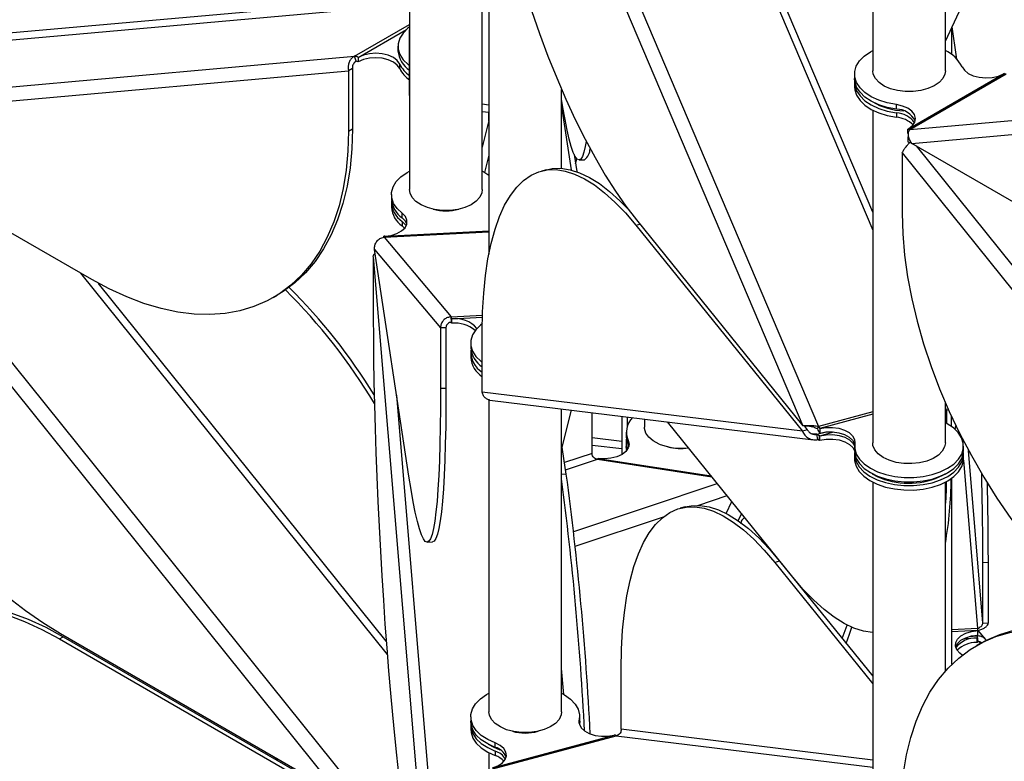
# Model space of a CAD drawing. Header units: millimetres. Extents: x 5 to 415, y 2 to 292.
# Tile 57 of 82: x 297 to 308, y 162 to 170. Entities that reach past the tile are written whole.
import ezdxf

# ---------------------------------------------------------------- set-up
doc = ezdxf.new("R2010")
doc.units = ezdxf.units.MM

msp = doc.modelspace()

# ---------------------------------------------------------------- linework, layer by layer
at = {"color": 7, "linetype": 'Continuous', "lineweight": 25}
for p, q in [((302.4846, 174.0785), (306.009, 165.7852)), ((302.6928, 173.9869), (306.1812, 165.7785)), ((306.777, 173.3606), (306.777, 169.6974)), ((307.577, 169.6974), (307.577, 173.1432)), ((301.6771, 171.5237), (301.6771, 168.3891)), ((305.355, 171.2872), (306.777, 167.9413)), ((306.777, 168.1404), (305.4329, 171.3032)), ((307.577, 170.0221), (307.8573, 170.6266)), ((301.6771, 170.5054), (296.191, 170.0149)), ((296.1486, 169.9338), (301.6771, 170.4282)), ((302.4771, 168.3891), (302.4771, 170.4436)), ((302.5501, 170.3985), (302.5501, 167.6785)), ((301.0688, 169.8563), (301.6771, 170.2075)), ((301.1113, 169.8449), (301.6419, 170.1513)), ((301.6768, 170.0906), (301.6771, 170.1476)), ((307.6491, 169.8744), (307.6491, 170.1776)), ((307.7013, 169.8489), (307.6508, 170.1813)), ((301.6768, 169.4259), (301.6768, 170.0906)), ((301.5492, 169.9663), (301.5492, 169.9173)), ((295.088, 169.3215), (301.0688, 169.8563)), ((301.09, 169.8016), (301.0688, 169.8563)), ((301.1113, 169.8449), (301.1113, 169.796)), ((307.7013, 169.8489), (307.6818, 169.8479)), ((307.7048, 169.8254), (307.7013, 169.8489)), ((295.1092, 169.1689), (301.0052, 169.6961)), ((301.0476, 169.7206), (301.0052, 169.6961)), ((301.0052, 169.6961), (301.0052, 169.0314)), ((301.0476, 169.7206), (301.0476, 169.0558)), ((301.5685, 169.7218), (301.5685, 169.7708)), ((306.577, 169.6607), (306.577, 169.6117)), ((307.1728, 169.059), (308.2192, 169.6631)), ((307.1869, 169.0492), (308.2475, 169.6615)), ((307.1869, 169.0492), (313.1677, 169.584)), ((308.2263, 169.6672), (308.2192, 169.6631)), ((303.3501, 168.6224), (303.3501, 169.4917)), ((306.577, 169.5708), (306.577, 169.5218)), ((301.6771, 169.4259), (301.6768, 169.4259)), ((307.2081, 168.8966), (313.1041, 169.4238)), ((302.5501, 169.319), (302.4771, 169.3279)), ((303.3501, 169.2983), (303.4554, 168.605)), ((306.777, 169.2636), (306.777, 165.6004)), ((307.0383, 169.2747), (307.0383, 169.3237)), ((298.1768, 167.398), (295.1092, 169.1689)), ((302.4771, 169.2496), (302.5501, 169.2407)), ((302.5492, 169.1439), (302.5492, 169.2408)), ((307.0383, 169.2338), (307.0383, 169.1848)), ((295.0031, 169.064), (300.8991, 161.7294)), ((295.1554, 169.1422), (301.09, 161.7596)), ((301.0052, 169.0314), (301.0476, 169.0558)), ((302.5501, 169.1477), (302.4771, 168.857)), ((307.1728, 169.059), (307.1656, 169.0549)), ((307.1656, 169.0059), (307.1656, 169.0549)), ((307.1656, 168.9651), (307.1728, 168.9692)), ((307.1656, 168.9651), (307.1656, 168.9161)), ((310.2757, 167.1257), (307.2081, 168.8966)), ((307.2543, 168.8699), (313.1889, 161.4873)), ((302.5501, 168.7684), (302.5024, 168.5783)), ((303.4899, 168.7744), (303.5185, 168.5858)), ((303.5057, 168.6703), (303.5182, 168.7278)), ((303.5432, 168.7144), (303.603, 168.7174)), ((307.102, 168.7917), (312.998, 161.4571)), ((307.102, 168.7917), (307.102, 168.127)), ((303.183, 168.6072), (303.1286, 168.5926)), ((301.4771, 168.334), (301.4771, 168.285)), ((301.4771, 168.2441), (301.4771, 168.1951)), ((304.0304, 168.2463), (304.0267, 168.2317)), ((304.0293, 168.229), (304.0328, 168.2429)), ((301.5957, 168.0782), (301.5957, 168.1272)), ((301.5957, 168.0374), (301.5957, 167.9884)), ((301.5957, 167.9884), (301.6223, 167.963)), ((304.1685, 167.9963), (304.213, 168.0083)), ((304.1685, 167.9963), (306.0022, 165.7266)), ((304.1753, 168.0549), (306.009, 165.7852)), ((301.4041, 167.8746), (301.394, 167.8741)), ((301.394, 167.8625), (301.394, 167.8741)), ((301.3966, 167.8634), (302.5501, 167.9218)), ((301.3966, 167.8634), (302.1351, 166.9867)), ((301.4041, 167.8746), (302.5501, 167.9326)), ((301.2771, 167.6488), (302.0051, 158.9227)), ((301.2771, 167.6488), (301.2771, 166.9841)), ((301.2902, 167.7287), (302.0182, 166.8644)), ((301.6689, 165.2338), (301.2902, 167.7287)), ((298.0529, 167.4695), (301.4306, 163.2677)), ((301.4194, 163.4155), (298.2519, 167.3558)), ((300.1766, 167.2), (300.219, 167.2245)), ((302.1351, 166.9867), (302.4805, 167.0041)), ((302.1377, 166.927), (302.1351, 166.9867)), ((302.1403, 166.9653), (302.4799, 166.9825)), ((302.1403, 166.9653), (302.1403, 166.9163)), ((302.0779, 166.8674), (302.0182, 166.8644)), ((302.0182, 166.8644), (302.0182, 166.1996)), ((302.0779, 166.8674), (302.0779, 166.2027)), ((302.4778, 166.1581), (302.4778, 166.8228)), ((302.3501, 166.6985), (302.3501, 166.6495)), ((302.3501, 166.5903), (302.3501, 166.5413)), ((301.5338, 166.1242), (302.1377, 158.8849)), ((302.0182, 166.1996), (302.0779, 166.2027)), ((306.0022, 165.7266), (302.4778, 166.1581)), ((302.5501, 166.0736), (302.5501, 162.6382)), ((302.5622, 166.0695), (306.1257, 165.6332)), ((307.577, 165.6004), (307.577, 166.0411)), ((303.3501, 162.6382), (303.3501, 165.973)), ((303.4559, 165.9601), (303.3557, 165.5614)), ((303.3569, 165.5532), (303.4591, 165.9597)), ((303.6873, 165.4835), (303.6873, 165.9317)), ((306.777, 165.9389), (306.1812, 165.7785)), ((306.777, 165.9132), (306.1939, 165.7562)), ((307.577, 165.9604), (307.5882, 165.9591)), ((307.5882, 165.9591), (307.6105, 165.9651)), ((307.5882, 165.9591), (307.5882, 165.8159)), ((304.0161, 165.8915), (304.0161, 165.4711)), ((304.074, 165.8844), (304.074, 165.7824)), ((304.2631, 165.8612), (304.2631, 165.7716)), ((305.8974, 164.1209), (304.5165, 165.8302)), ((307.6426, 165.8945), (307.6426, 165.7821)), ((307.6913, 165.7911), (307.6813, 165.7513)), ((307.684, 165.7488), (307.6935, 165.7866)), ((304.0631, 165.7165), (304.0631, 165.6675)), ((306.0566, 165.7412), (306.0022, 165.7266)), ((306.0209, 165.7854), (306.0566, 165.7412)), ((306.1617, 165.6931), (306.11, 165.6994)), ((306.1617, 165.6931), (306.2552, 165.7182)), ((306.1744, 165.635), (306.1617, 165.6931)), ((306.1685, 165.7517), (306.1812, 165.7785)), ((306.1939, 165.7562), (306.1939, 165.7072)), ((306.1962, 165.6773), (306.3506, 165.7189)), ((303.4023, 165.2544), (303.3501, 165.598)), ((304.0161, 165.6129), (303.6873, 165.6531)), ((303.6873, 165.5753), (304.0161, 165.535)), ((304.0631, 165.6083), (304.0631, 165.5593)), ((304.0847, 165.6244), (304.0847, 165.5754)), ((304.0847, 165.5754), (304.0913, 165.5577)), ((306.1962, 165.6773), (306.1871, 165.6748)), ((306.1871, 165.6748), (306.1871, 165.6258)), ((306.1962, 165.6283), (306.1871, 165.6258)), ((306.1962, 165.6283), (306.1962, 165.6773)), ((307.7551, 165.6623), (307.7558, 165.655)), ((303.6873, 165.4835), (303.3829, 165.3821)), ((306.577, 165.5636), (306.577, 165.5146)), ((306.577, 165.4739), (306.577, 165.4249)), ((307.777, 165.5146), (307.777, 165.5636)), ((307.777, 165.4249), (307.777, 165.4739)), ((307.9907, 163.6146), (307.8322, 165.5153)), ((303.3952, 165.3013), (303.7452, 165.418)), ((303.7452, 165.418), (305.007, 165.223)), ((303.753, 165.4282), (304.9965, 165.236)), ((307.7763, 165.4084), (307.9309, 163.555)), ((303.4023, 165.2544), (303.3501, 165.2518)), ((303.4842, 164.6239), (305.0652, 165.1511)), ((306.777, 165.1667), (306.777, 161.5034)), ((307.577, 163.0846), (307.577, 165.1667)), ((307.6491, 163.1603), (307.6491, 165.2111)), ((304.8507, 164.9099), (305.1732, 165.0174)), ((305.1649, 164.8206), (305.2259, 164.9521)), ((304.7123, 164.8933), (304.6579, 164.8787)), ((305.2968, 164.74), (305.3334, 164.819)), ((303.5022, 164.4602), (304.4733, 164.784)), ((301.8711, 164.5051), (301.9308, 164.5081)), ((305.5747, 164.4988), (305.5747, 164.5204)), ((305.6438, 164.4349), (305.6417, 164.4268)), ((305.7522, 164.297), (305.6979, 164.2824)), ((305.6979, 164.2824), (306.777, 162.9467)), ((305.7165, 164.3449), (305.7156, 164.3416)), ((305.7522, 164.297), (306.777, 163.0286)), ((308.0505, 164.2824), (307.9907, 164.2794)), ((307.9907, 163.6146), (307.9907, 164.2794)), ((308.0505, 163.6177), (308.0505, 164.2824)), ((307.9309, 163.555), (307.6491, 163.5408)), ((307.9336, 163.5312), (307.6491, 163.5168)), ((307.9336, 163.4822), (307.9336, 163.5312)), ((308.0224, 163.4318), (307.9375, 163.5326)), ((307.9907, 163.6146), (308.0505, 163.6177)), ((297.8202, 163.4398), (297.8626, 163.4643)), ((297.8202, 163.4398), (300.8878, 161.6689)), ((297.8315, 163.5003), (300.8991, 161.7294)), ((297.8626, 163.4643), (300.9302, 161.6934)), ((307.7794, 163.443), (307.9221, 163.4502)), ((307.8448, 163.4679), (307.9269, 163.4721)), ((307.9269, 163.4721), (307.9193, 163.4812)), ((307.9322, 163.4507), (307.9221, 163.4502)), ((307.9221, 163.4502), (307.9221, 163.4012)), ((307.9322, 163.4017), (307.9221, 163.4012)), ((307.9322, 163.4507), (307.9322, 163.4017)), ((307.9458, 163.4105), (307.9626, 163.3906)), ((307.9616, 163.39), (307.9192, 163.3655)), ((307.7626, 163.2597), (307.7381, 163.2813)), ((303.3741, 162.8282), (303.3501, 163.115)), ((304.0071, 162.4442), (304.0071, 163.109)), ((302.3501, 162.5831), (302.3501, 162.5341)), ((303.5461, 162.5064), (303.5461, 162.5431)), ((303.5501, 162.5341), (303.5474, 162.501)), ((303.5501, 162.5341), (303.5501, 162.5831)), ((302.3501, 162.4933), (302.3501, 162.4443)), ((303.5501, 162.4933), (303.5491, 162.5137)), ((303.5501, 162.4922), (303.5501, 162.4933)), ((306.777, 162.1051), (304.0071, 162.4442)), ((302.5898, 162.0186), (303.9309, 162.3797)), ((302.5933, 162.007), (303.9527, 162.373)), ((303.9401, 162.3822), (303.9309, 162.3797)), ((303.9527, 162.373), (306.777, 162.0272)), ((302.6202, 162.2448), (302.6202, 162.2938)), ((300.2239, 162.1192), (300.1968, 162.1168)), ((300.2349, 162.1128), (300.2078, 162.1104)), ((302.5501, 162.1861), (302.5501, 161.9627)), ((302.6202, 162.204), (302.6202, 162.155))]:
    msp.add_line(p, q, dxfattribs=at)
at = {"color": 7, "linetype": 'Continuous', "lineweight": 25, "flags": 128}
for points in [[(302.4846, 173.4138), (302.4885, 173.186), (302.5003, 172.9496), (302.5199, 172.7055), (302.5473, 172.455), (302.5822, 172.1992), (302.6246, 171.9393), (302.6741, 171.6765), (302.7307, 171.4121), (302.794, 171.1472), (302.8638, 170.8832), (302.9397, 170.6212), (303.0213, 170.3624), (303.1083, 170.1082), (303.2003, 169.8595), (303.2968, 169.6177), (303.3975, 169.3839), (303.5017, 169.1591), (303.6091, 168.9443), (303.7192, 168.7406), (303.8313, 168.549), (303.9451, 168.3703), (304.0599, 168.2053), (304.1753, 168.0549)], [(301.6775, 170.1804), (301.657, 170.1645), (301.6048, 170.1119), (301.5692, 170.055), (301.5513, 169.9953), (301.5517, 169.9347), (301.5704, 169.8751), (301.6068, 169.8182), (301.6598, 169.7659), (301.6768, 169.7527)], [(307.0383, 169.3237), (306.9378, 169.343), (306.8447, 169.3723), (306.7619, 169.4105), (306.6922, 169.4566), (306.6375, 169.5091), (306.5997, 169.5662), (306.58, 169.6264), (306.5788, 169.6876), (306.5964, 169.7479), (306.632, 169.8055), (306.6847, 169.8586), (306.7527, 169.9056), (306.777, 169.9188)], [(301.5685, 169.7708), (301.5417, 169.809), (301.4987, 169.842), (301.4425, 169.8674), (301.3768, 169.8837), (301.306, 169.8896), (301.2351, 169.8847), (301.1686, 169.8695), (301.1113, 169.8449)], [(301.5685, 169.7218), (301.5417, 169.7601), (301.4987, 169.793), (301.4425, 169.8184), (301.3768, 169.8347), (301.306, 169.8406), (301.2351, 169.8357), (301.1686, 169.8205), (301.1113, 169.796)], [(307.1358, 169.4677), (307.0512, 169.4782), (306.9725, 169.4989), (306.9034, 169.529), (306.8471, 169.5668), (306.8062, 169.6108), (306.7826, 169.6589), (306.777, 169.6974)], [(307.577, 169.6974), (307.5721, 169.6612), (307.5493, 169.613), (307.5092, 169.5688), (307.4535, 169.5306), (307.385, 169.5001), (307.3066, 169.4789), (307.2223, 169.468), (307.1358, 169.4677)], [(307.7608, 169.7407), (307.7865, 169.7018), (307.8289, 169.6681), (307.885, 169.6419), (307.9509, 169.6251), (308.0222, 169.6187), (308.0939, 169.6232), (308.1611, 169.6384), (308.2192, 169.6631)], [(307.0383, 169.2747), (306.9378, 169.294), (306.8447, 169.3233), (306.7619, 169.3615), (306.6922, 169.4076), (306.6375, 169.4601), (306.5997, 169.5172), (306.58, 169.5774), (306.577, 169.6117)], [(306.578, 169.5912), (306.58, 169.5365), (306.5997, 169.4764), (306.6375, 169.4192), (306.6922, 169.3668), (306.7619, 169.3207), (306.8447, 169.2824), (306.9378, 169.2532), (307.0383, 169.2338)], [(306.577, 169.5218), (306.58, 169.4875), (306.5997, 169.4274), (306.6375, 169.3702), (306.6922, 169.3178), (306.7619, 169.2717), (306.8447, 169.2334), (306.9378, 169.2042), (307.0383, 169.1848)], [(303.6222, 168.9193), (303.612, 168.8637), (303.5964, 168.7988), (303.5795, 168.7522), (303.5615, 168.724), (303.5425, 168.7144), (303.5226, 168.7234), (303.5018, 168.751), (303.4803, 168.7971), (303.4581, 168.8614), (303.4353, 168.9436), (303.4122, 169.0434), (303.3887, 169.1603), (303.365, 169.2938), (303.3501, 169.3849)], [(307.1728, 169.059), (307.2156, 169.0925), (307.2418, 169.1313), (307.2497, 169.1727), (307.2387, 169.2139), (307.2095, 169.252), (307.1641, 169.2843), (307.1057, 169.3088), (307.0383, 169.3237)], [(301.0476, 169.0558), (301.041, 168.8368), (301.0213, 168.6263), (300.9885, 168.4255), (300.9427, 168.2352), (300.8843, 168.0564), (300.8135, 167.8898), (300.7305, 167.7363), (300.6359, 167.5965), (300.5299, 167.4712), (300.4132, 167.3608), (300.2863, 167.266), (300.219, 167.2245)], [(301.0052, 169.0314), (300.9986, 168.8123), (300.9788, 168.6018), (300.946, 168.401), (300.9003, 168.2107), (300.8419, 168.0319), (300.771, 167.8653), (300.6881, 167.7118), (300.5934, 167.572), (300.4875, 167.4467), (300.3708, 167.3363), (300.2439, 167.2415), (300.1073, 167.1627), (299.9617, 167.1001), (299.8079, 167.0542), (299.6464, 167.0251), (299.478, 167.013), (299.3036, 167.0179), (299.1239, 167.0398), (298.9399, 167.0786), (298.7522, 167.1341), (298.5619, 167.2061), (298.3698, 167.2942), (298.1768, 167.398)], [(302.4778, 166.8228), (302.4817, 167.0408), (302.4935, 167.2481), (302.5131, 167.4436), (302.5405, 167.6264), (302.5754, 167.7958), (302.6178, 167.9508), (302.6673, 168.0909), (302.7239, 168.2152), (302.7872, 168.3233), (302.857, 168.4147), (302.9329, 168.4889), (303.0145, 168.5455), (303.1015, 168.5844), (303.1935, 168.6053), (303.29, 168.6081), (303.3907, 168.5929), (303.4949, 168.5596), (303.6023, 168.5085), (303.7124, 168.4398), (303.8245, 168.3537), (303.9383, 168.2508), (304.0531, 168.1315), (304.1685, 167.9963)], [(303.183, 168.6072), (303.2479, 168.6199), (303.3444, 168.6228), (303.4451, 168.6075), (303.5493, 168.5743), (303.6567, 168.5231), (303.7667, 168.4544), (303.8789, 168.3684), (303.9927, 168.2655), (304.0875, 168.168)], [(301.5957, 168.1272), (301.5402, 168.1794), (301.5014, 168.2363), (301.4806, 168.2963), (301.4785, 168.3575), (301.495, 168.418), (301.5297, 168.4758), (301.5815, 168.5292), (301.6487, 168.5765), (301.6771, 168.5921)], [(302.4744, 168.5935), (302.5063, 168.576), (302.5501, 168.547)], [(295.0031, 168.3993), (295.0097, 168.1726), (295.0294, 167.9393), (295.0623, 167.7006), (295.108, 167.4575), (295.1664, 167.2112), (295.2373, 166.9628), (295.3202, 166.7136), (295.4149, 166.4645), (295.5208, 166.2169), (295.6375, 165.9718), (295.7644, 165.7304), (295.901, 165.4939), (296.0465, 165.2633), (296.2004, 165.0397), (296.3619, 164.8242), (296.5303, 164.6177), (296.7047, 164.4212), (296.8843, 164.2357), (297.0684, 164.0619), (297.2561, 163.9008), (297.4464, 163.753), (297.6385, 163.6193), (297.8315, 163.5003)], [(302.0358, 168.1594), (301.9513, 168.1699), (301.8726, 168.1906), (301.8035, 168.2206), (301.7471, 168.2585), (301.7062, 168.3025), (301.6827, 168.3506), (301.6771, 168.3891)], [(302.4771, 168.3891), (302.4721, 168.3529), (302.4494, 168.3047), (302.4093, 168.2604), (302.3536, 168.2222), (302.285, 168.1918), (302.2067, 168.1706), (302.1223, 168.1596), (302.0358, 168.1594)], [(301.4041, 167.8746), (301.4742, 167.8844), (301.5375, 167.9044), (301.5896, 167.9332), (301.6269, 167.9688), (301.647, 168.0088), (301.6483, 168.0504), (301.6308, 168.0908), (301.5957, 168.1272)], [(301.6467, 168.008), (301.6308, 168.0418), (301.5957, 168.0782)], [(307.102, 168.127), (307.1086, 167.9003), (307.1283, 167.667), (307.1612, 167.4283), (307.2069, 167.1852), (307.2653, 166.9389), (307.3362, 166.6905), (307.4191, 166.4413), (307.5138, 166.1922), (307.6197, 165.9446), (307.7364, 165.6995), (307.8633, 165.4581), (307.9999, 165.2216), (308.1454, 164.991), (308.2993, 164.7674), (308.4608, 164.5519), (308.6292, 164.3454), (308.8036, 164.1489), (308.9832, 163.9634), (309.1673, 163.7896), (309.355, 163.6285), (309.5453, 163.4807), (309.7374, 163.347), (309.9304, 163.228)], [(301.5957, 168.0374), (301.6308, 168.001), (301.6388, 167.9875)], [(301.2771, 166.9841), (301.2779, 166.7558), (301.2804, 166.5179), (301.2844, 166.2714), (301.29, 166.0176), (301.2973, 165.7575), (301.306, 165.4924), (301.3163, 165.2235), (301.3279, 164.9521), (301.341, 164.6795), (301.3554, 164.4069), (301.3711, 164.1356), (301.388, 163.8668), (301.4059, 163.6019), (301.4249, 163.3419), (301.4449, 163.0883), (301.4657, 162.8421), (301.4872, 162.6044), (301.5094, 162.3765), (301.5321, 162.1593), (301.5553, 161.9539), (301.5788, 161.7612), (301.6025, 161.5822), (301.6263, 161.4176)], [(302.4784, 166.9126), (302.458, 166.8967), (302.4057, 166.8441), (302.3701, 166.7872), (302.3522, 166.7275), (302.3526, 166.6669), (302.3713, 166.6073), (302.4077, 166.5504), (302.4607, 166.4981), (302.4778, 166.4849)], [(302.0182, 166.1996), (302.0174, 165.9821), (302.0149, 165.7763), (302.0109, 165.5832), (302.0052, 165.4037), (301.998, 165.2387), (301.9893, 165.0888), (301.979, 164.9549), (301.9673, 164.8375), (301.9543, 164.7371), (301.9398, 164.6543), (301.9242, 164.5895), (301.9073, 164.5428), (301.8893, 164.5147), (301.8703, 164.5051), (301.8504, 164.5141), (301.8296, 164.5417), (301.8081, 164.5878), (301.7859, 164.6521), (301.7632, 164.7343), (301.74, 164.8341), (301.7165, 164.951), (301.6928, 165.0844), (301.6689, 165.2338)], [(302.0779, 166.2027), (302.0771, 165.9851), (302.0747, 165.7794), (302.0706, 165.5863), (302.065, 165.4068), (302.0578, 165.2417), (302.049, 165.0919), (302.0388, 164.9579), (302.0271, 164.8405), (302.014, 164.7402), (301.9996, 164.6574), (301.9839, 164.5925), (301.9671, 164.5459), (301.9491, 164.5177), (301.9308, 164.5081)], [(306.5797, 165.5963), (306.579, 165.5357), (306.5965, 165.476), (306.6319, 165.4189), (306.6839, 165.3663), (306.751, 165.3197), (306.8311, 165.2806), (306.9219, 165.2501), (307.0204, 165.2293), (307.1237, 165.2186), (307.2286, 165.2186), (307.332, 165.229), (307.4306, 165.2497), (307.5215, 165.28), (307.6018, 165.319), (307.6691, 165.3655), (307.7214, 165.418), (307.757, 165.475), (307.7749, 165.5347), (307.7745, 165.5953), (307.7558, 165.6549), (307.7194, 165.7117), (307.6664, 165.764), (307.5985, 165.8102), (307.577, 165.8218)], [(304.4244, 165.5863), (304.361, 165.6203), (304.3117, 165.6613), (304.2788, 165.7075), (304.2639, 165.7567), (304.2631, 165.7716)], [(306.1939, 165.7562), (306.2624, 165.768), (306.3338, 165.7691), (306.4033, 165.7597), (306.4663, 165.7402), (306.5184, 165.7119), (306.5562, 165.6769), (306.5771, 165.6375), (306.5797, 165.5963)], [(306.1939, 165.7072), (306.2624, 165.719), (306.3338, 165.7202), (306.4033, 165.7107), (306.4663, 165.6912), (306.5184, 165.663), (306.5562, 165.6279), (306.5771, 165.5885), (306.5781, 165.5847)], [(306.1962, 165.6773), (306.2654, 165.6891), (306.3375, 165.69), (306.4076, 165.6801), (306.4708, 165.6601), (306.5228, 165.6312), (306.56, 165.5955), (306.577, 165.5648)], [(304.0847, 165.6244), (304.0946, 165.5836), (304.0859, 165.5426), (304.0592, 165.5043), (304.0164, 165.4713), (303.9603, 165.4458), (303.8947, 165.4295), (303.824, 165.4235), (303.753, 165.4282)], [(304.0631, 165.6675), (304.0657, 165.635), (304.0847, 165.5754)], [(304.0789, 165.5293), (304.0652, 165.5794), (304.0653, 165.6379)], [(306.1962, 165.6283), (306.2654, 165.6401), (306.3375, 165.641), (306.4076, 165.6312), (306.4708, 165.6111), (306.5228, 165.5822), (306.56, 165.5465), (306.577, 165.5158)], [(307.2921, 165.3792), (307.207, 165.3701), (307.1206, 165.3718), (307.0368, 165.3841), (306.9595, 165.4066), (306.8924, 165.4381), (306.8387, 165.4772), (306.8007, 165.5221), (306.7803, 165.5706), (306.777, 165.6004)], [(307.577, 165.6004), (307.5694, 165.5555), (307.5435, 165.5079), (307.5004, 165.4645), (307.4423, 165.4276), (307.3717, 165.3987), (307.2921, 165.3792)], [(304.0682, 165.5143), (304.0652, 165.5304), (304.0631, 165.5593)], [(306.577, 165.5146), (306.579, 165.4867), (306.5965, 165.427), (306.6319, 165.3699), (306.6839, 165.3173), (306.751, 165.2707), (306.8311, 165.2316), (306.9219, 165.2012), (307.0204, 165.1803), (307.1237, 165.1696), (307.2286, 165.1696), (307.332, 165.18), (307.4306, 165.2007), (307.5215, 165.231), (307.6018, 165.27), (307.6691, 165.3165), (307.7214, 165.369), (307.757, 165.426), (307.7749, 165.4857), (307.777, 165.5146)], [(306.578, 165.4943), (306.5781, 165.4527), (306.5939, 165.3922), (306.6279, 165.3342), (306.6791, 165.2806), (306.7458, 165.233), (306.8259, 165.193), (306.917, 165.1617), (307.0162, 165.1401), (307.1205, 165.129), (307.2265, 165.1287), (307.331, 165.1391), (307.4306, 165.1599), (307.5224, 165.1906), (307.6033, 165.2301), (307.671, 165.2772), (307.7232, 165.3305), (307.7584, 165.3882), (307.7754, 165.4486), (307.776, 165.4943)], [(306.577, 165.4249), (306.5781, 165.4037), (306.5939, 165.3432), (306.6279, 165.2852), (306.6791, 165.2316), (306.7458, 165.184), (306.8259, 165.144), (306.917, 165.1127), (307.0162, 165.0912), (307.1205, 165.08), (307.2265, 165.0797), (307.331, 165.0901), (307.4306, 165.111), (307.5224, 165.1416), (307.6033, 165.1811), (307.671, 165.2282), (307.7232, 165.2815), (307.7584, 165.3392), (307.7754, 165.3996), (307.777, 165.4249)], [(306.7715, 165.2594), (306.826, 165.2294), (306.9073, 165.1972)], [(307.587, 165.172), (307.5842, 165.0763), (307.577, 164.9331)], [(304.0071, 163.109), (304.0111, 163.327), (304.0229, 163.5342), (304.0425, 163.7297), (304.0698, 163.9126), (304.1047, 164.0819), (304.1471, 164.237), (304.1967, 164.377), (304.2533, 164.5013), (304.3166, 164.6095), (304.3863, 164.7008), (304.4622, 164.775), (304.5438, 164.8317), (304.6309, 164.8705), (304.7228, 164.8914), (304.8194, 164.8943), (304.92, 164.879), (305.0243, 164.8457), (305.1317, 164.7946), (305.2417, 164.7259), (305.3539, 164.6399), (305.4676, 164.5369), (305.5825, 164.4176), (305.6979, 164.2824)], [(304.7123, 164.8933), (304.7772, 164.9061), (304.8738, 164.9089), (304.9744, 164.8936), (305.0787, 164.8604), (305.186, 164.8093), (305.2961, 164.7405), (305.4083, 164.6545), (305.522, 164.5516), (305.6369, 164.4322), (305.7522, 164.297)], [(306.777, 163.509), (306.7759, 163.509), (306.6753, 163.5243), (306.571, 163.5575), (306.4636, 163.6087), (306.3536, 163.6774), (306.2414, 163.7634), (306.1277, 163.8663), (306.0128, 163.9857), (305.8974, 164.1209)], [(295.8628, 163.6623), (295.932, 163.6997), (296.0776, 163.7622), (296.2315, 163.8081), (296.393, 163.8372), (296.5613, 163.8493), (296.7357, 163.8444), (296.9154, 163.8225), (297.0995, 163.7837), (297.2871, 163.7282), (297.4775, 163.6562), (297.6696, 163.5681), (297.8626, 163.4643)], [(294.9917, 161.8065), (294.9983, 162.0255), (295.0181, 162.236), (295.0509, 162.4368), (295.0966, 162.6271), (295.155, 162.806), (295.2259, 162.9725), (295.3088, 163.126), (295.4035, 163.2658), (295.5094, 163.3911), (295.6261, 163.5015), (295.753, 163.5963), (295.8896, 163.6752), (296.0352, 163.7377), (296.1891, 163.7836), (296.3506, 163.8127), (296.5189, 163.8248), (296.6933, 163.8199), (296.873, 163.798), (297.0571, 163.7592), (297.2447, 163.7037), (297.435, 163.6317), (297.6271, 163.5436), (297.8202, 163.4398)], [(306.442, 163.4433), (306.4629, 163.5027), (306.4952, 163.5919)], [(306.4848, 163.3903), (306.5208, 163.4937), (306.5474, 163.5674)], [(307.0906, 161.5342), (307.0972, 161.7532), (307.117, 161.9637), (307.1498, 162.1645), (307.1955, 162.3548), (307.2539, 162.5337), (307.3248, 162.7002), (307.4077, 162.8537), (307.5024, 162.9935), (307.6083, 163.1188), (307.725, 163.2292), (307.8519, 163.324), (307.9885, 163.4029), (308.1341, 163.4654), (308.288, 163.5113), (308.4495, 163.5404), (308.6178, 163.5525), (308.7922, 163.5476), (308.9719, 163.5257), (309.156, 163.4869), (309.3436, 163.4314), (309.5339, 163.3594), (309.726, 163.2713), (309.9191, 163.1675)], [(307.7381, 163.2813), (307.7046, 163.3178), (307.6885, 163.358), (307.6909, 163.3992), (307.7116, 163.4387), (307.7492, 163.4737), (307.8012, 163.502), (307.8641, 163.5216), (307.9336, 163.5312)], [(307.9616, 163.39), (308.0309, 163.4273), (308.1765, 163.4899), (308.3304, 163.5358), (308.4919, 163.5649), (308.6602, 163.577), (308.8346, 163.5721), (309.0143, 163.5502), (309.1984, 163.5114), (309.386, 163.4559), (309.5763, 163.3839), (309.7685, 163.2958), (309.9615, 163.192)], [(307.6905, 163.3488), (307.6909, 163.3502), (307.7116, 163.3897), (307.7492, 163.4248), (307.8012, 163.453), (307.8641, 163.4726), (307.9336, 163.4822)], [(302.6202, 162.2938), (302.5372, 162.3318), (302.467, 162.3777), (302.4119, 162.43), (302.3737, 162.4871), (302.3534, 162.5472), (302.3517, 162.6083), (302.3688, 162.6688), (302.4039, 162.7265), (302.4562, 162.7797), (302.5238, 162.8269), (302.5501, 162.8413)], [(303.3501, 162.8413), (303.3814, 162.8239), (303.4481, 162.7764), (303.4992, 162.7228), (303.5332, 162.6648), (303.549, 162.6043), (303.5461, 162.5431)], [(302.6202, 162.2448), (302.5372, 162.2829), (302.467, 162.3287), (302.4119, 162.381), (302.3737, 162.4381), (302.3534, 162.4982), (302.3501, 162.5341)], [(302.9089, 162.4086), (302.8243, 162.419), (302.7456, 162.4398), (302.6765, 162.4698), (302.6202, 162.5077), (302.5793, 162.5517), (302.5557, 162.5997), (302.5501, 162.6382)], [(303.3501, 162.6382), (303.3452, 162.602), (303.3225, 162.5538), (303.2823, 162.5096), (303.2267, 162.4714), (303.1581, 162.441), (303.0798, 162.4198), (302.9954, 162.4088), (302.9089, 162.4086)], [(303.5461, 162.5431), (303.5473, 162.5015), (303.5671, 162.4614), (303.6043, 162.4258), (303.6563, 162.3969), (303.7195, 162.3768), (303.7896, 162.3669), (303.8617, 162.3679), (303.9309, 162.3797)], [(302.3501, 162.4443), (302.3534, 162.4083), (302.3737, 162.3482), (302.4119, 162.2912), (302.467, 162.2389), (302.5372, 162.193), (302.6202, 162.155)], [(302.3512, 162.5137), (302.3534, 162.4573), (302.3737, 162.3972), (302.4119, 162.3402), (302.467, 162.2879), (302.5372, 162.242), (302.6202, 162.204)], [(302.5439, 162.2792), (302.6059, 162.2456), (302.6719, 162.2194)], [(302.5898, 162.0186), (302.6499, 162.0416), (302.6975, 162.0729), (302.7294, 162.1102), (302.7434, 162.1511), (302.7386, 162.1927), (302.7151, 162.232), (302.6747, 162.2665), (302.6202, 162.2938)]]:
    msp.add_lwpolyline(points, dxfattribs=at)
at = {"color": 7, "linetype": 'Continuous', "lineweight": 25}
for centre, radius, start, end in [((301.8312, 169.9409), 0.283, 184.78588, 236.94251), ((307.4144, 169.5673), 0.3873, 26.6023, 65.18281), ((301.0719, 169.7827), 0.0736, 57.65072, 92.35776), ((301.0916, 169.7649), 0.0368, 57.65072, 92.35776), ((301.8737, 169.9229), 0.341, 206.48489, 234.72737), ((301.8737, 169.8739), 0.341, 206.48489, 234.72737), ((308.246, 169.6983), 0.0368, 237.65072, 272.35776), ((307.1527, 170.0175), 0.7632, 239.96751, 267.54757), ((307.0369, 169.0407), 0.2339, 26.38647, 89.65552), ((307.0261, 168.9737), 0.2604, 35.33175, 87.30284), ((307.019, 168.902), 0.2835, 44.24342, 86.09203), ((307.1853, 169.086), 0.0368, 237.65072, 272.35776), ((307.1016, 168.8548), 0.1275, 52.79028, 59.83766), ((303.5067, 168.8439), 0.1589, 307.30101, 357.86263), ((307.1253, 168.8492), 0.0781, 37.97873, 58.8941), ((301.7423, 168.2997), 0.2657, 183.18873, 236.49263), ((301.7423, 168.2099), 0.2657, 183.18873, 236.49263), ((301.738, 168.255), 0.26, 177.89461, 236.8244), ((302.0771, 168.6658), 0.5127, 254.0065, 285.9935), ((301.4274, 167.8766), 0.0334, 184.29548, 203.24143), ((295.8524, 162.7762), 6.3862, 31.67368, 45.23422), ((295.7945, 162.7376), 6.4072, 30.94508, 45.18139), ((302.0737, 166.9603), 0.0669, 4.29548, 23.24143), ((302.107, 166.9138), 0.0334, 4.29548, 23.24143), ((302.1788, 166.646), 0.3216, 41.64483, 96.86516), ((302.1752, 166.5714), 0.3467, 49.71907, 95.77017), ((302.6322, 166.6731), 0.283, 184.78588, 236.94251), ((302.6177, 166.6028), 0.266, 176.32239, 238.24642), ((302.6241, 166.5601), 0.2746, 183.92665, 237.80174), ((304.2898, 165.7171), 0.2251, 134.62461, 204.33073), ((306.1503, 165.6505), 0.0441, 33.49462, 74.98756), ((306.3458, 165.8232), 0.1912, 201.96804, 217.37045), ((306.2698, 165.8142), 0.0956, 201.96804, 217.37045), ((304.6627, 166.18), 0.6397, 248.12453, 277.50354), ((306.1687, 165.6137), 0.0221, 33.49462, 74.98756), ((304.6633, 166.055), 0.5191, 254.18468, 279.44697), ((303.7348, 165.434), 0.0191, 303.08197, 342.21983), ((269.6127, 160.6979), 34.0955, 2.84972, 7.67998), ((307.1736, 165.9972), 0.8432, 251.5902, 299.44629), ((268.1013, 164.2285), 39.8895, 0.07305, 1.48035), ((269.1462, 160.6705), 34.5026, 2.91625, 7.5443), ((303.2791, 165.2387), 4.3627, 350.1108, 359.56773), ((269.5649, 164.2471), 38.4856, 0.05259, 1.35387), ((308.305, 163.5841), 0.3751, 184.44582, 188.10585), ((307.9129, 163.1655), 0.2848, 88.14596, 140.97227), ((307.9222, 163.0861), 0.3151, 90.01814, 133.2997), ((307.8655, 163.4457), 0.0669, 4.29548, 23.24143), ((302.9501, 162.9164), 0.514, 254.05075, 285.94925), ((303.9585, 162.3943), 0.0221, 213.49462, 254.98756), ((302.578, 162.0766), 0.1735, 20.28775, 75.91601), ((302.5625, 162.0137), 0.1988, 31.05329, 73.10901), ((302.5527, 161.9477), 0.218, 41.38637, 71.97034)]:
    msp.add_arc(centre, radius, start, end, dxfattribs=at)
for points, knots in [([(301.0688, 169.8563), (301.0581, 169.8493), (301.0366, 169.8353), (301.0137, 169.8006), (301.001, 169.7605), (300.9993, 169.724), (301.0036, 169.7036), (301.0052, 169.6961)], [0, 0, 0, 0, 0.2182973, 0.4366061, 0.6549149, 0.8732236, 1, 1, 1, 1]), ([(301.09, 169.8016), (301.0836, 169.7979), (301.0707, 169.7903), (301.0567, 169.7715), (301.0483, 169.75), (301.0464, 169.7324), (301.0474, 169.7231), (301.0476, 169.7206)], [0, 0, 0, 0, 0.2289275, 0.457855, 0.686699, 0.9155428, 1, 1, 1, 1]), ([(307.2081, 168.8966), (307.1986, 168.9109), (307.1798, 168.9395), (307.1692, 168.9848), (307.1709, 169.0255), (307.1814, 169.0411), (307.1869, 169.0492)], [0, 0, 0, 0, 0.2453754, 0.4909149, 0.7364551, 1, 1, 1, 1]), ([(307.102, 168.7917), (307.1063, 168.8011), (307.1148, 168.8198), (307.1382, 168.8527), (307.1652, 168.8847), (307.1858, 168.9062), (307.1954, 168.9154), (307.1965, 168.9164)], [0, 0, 0, 0, 0.242195, 0.4844028, 0.7266105, 0.9688182, 1, 1, 1, 1]), ([(301.2902, 167.7287), (301.2906, 167.7449), (301.2914, 167.7773), (301.3145, 167.8199), (301.3505, 167.8527), (301.3809, 167.8597), (301.3966, 167.8634)], [0, 0, 0, 0, 0.2453754, 0.4909149, 0.7364551, 1, 1, 1, 1]), ([(301.2771, 167.6488), (301.2784, 167.657), (301.2805, 167.6697), (301.2925, 167.6813), (301.2968, 167.6854)], [0, 0, 0, 0, 0.6467762, 1, 1, 1, 1]), ([(302.1351, 166.9867), (302.1213, 166.9848), (302.0937, 166.9812), (302.0578, 166.9588), (302.0315, 166.9269), (302.019, 166.8934), (302.0184, 166.8722), (302.0182, 166.8644)], [0, 0, 0, 0, 0.2182973, 0.4366061, 0.6549149, 0.8732236, 1, 1, 1, 1]), ([(302.1377, 166.927), (302.1304, 166.9261), (302.1157, 166.9244), (302.0969, 166.9125), (302.0835, 166.8956), (302.0782, 166.8794), (302.078, 166.8699), (302.0779, 166.8674)], [0, 0, 0, 0, 0.2289275, 0.457855, 0.686699, 0.9155428, 1, 1, 1, 1]), ([(302.5623, 166.0698), (302.5512, 166.0723), (302.5286, 166.0773), (302.5006, 166.1014), (302.4836, 166.1301), (302.4794, 166.1506), (302.4778, 166.1581)], [0, 0, 0, 0, 0.2692251, 0.55239216, 0.83555908, 1, 1, 1, 1]), ([(307.5882, 165.9591), (307.5871, 165.9659), (307.5855, 165.9766), (307.5793, 165.9839), (307.577, 165.9865)], [0, 0, 0, 0, 0.6413167, 1, 1, 1, 1]), ([(306.1812, 165.7785), (306.1637, 165.7812), (306.1288, 165.7868), (306.0783, 165.7873), (306.0344, 165.7853), (306.0177, 165.7852), (306.009, 165.7852)], [0, 0, 0, 0, 0.2453754, 0.4909149, 0.7364551, 1, 1, 1, 1]), ([(306.0022, 165.7266), (306.0102, 165.7117), (306.0261, 165.6819), (306.068, 165.6493), (306.1193, 165.63), (306.1556, 165.6333), (306.1744, 165.635)], [0, 0, 0, 0, 0.2453754, 0.4909149, 0.7364551, 1, 1, 1, 1]), ([(306.0404, 165.7857), (306.052, 165.7858), (306.0675, 165.7859), (306.0917, 165.7828), (306.1035, 165.7792), (306.1119, 165.7765)], [0, 0, 0, 0, 0.4497577, 0.6049978, 1, 1, 1, 1]), ([(306.0566, 165.7412), (306.0642, 165.7314), (306.0793, 165.7116), (306.1164, 165.6935), (306.1454, 165.6909), (306.1602, 165.6929), (306.1617, 165.6931)], [0, 0, 0, 0, 0.3201967, 0.6410914, 0.961986, 1, 1, 1, 1]), ([(306.1685, 165.7517), (306.1548, 165.7583), (306.134, 165.7681), (306.1161, 165.775), (306.1101, 165.7773)], [0, 0, 0, 0, 0.6625884, 1, 1, 1, 1]), ([(303.7452, 165.418), (303.7378, 165.4196), (303.7229, 165.4229), (303.7044, 165.4366), (303.6917, 165.4549), (303.6872, 165.4715), (303.6872, 165.481), (303.6873, 165.4835)], [0, 0, 0, 0, 0.2289275, 0.457855, 0.686699, 0.9155428, 1, 1, 1, 1]), ([(305.3693, 164.7746), (305.3658, 164.7733), (305.355, 164.7696), (305.3408, 164.7561), (305.3291, 164.7368), (305.3254, 164.7197), (305.3258, 164.7103), (305.3259, 164.7077)], [0, 0, 0, 0, 0.1261223, 0.3855721, 0.6449273, 0.9042823, 1, 1, 1, 1]), ([(307.9283, 163.5299), (307.9419, 163.5334), (307.9689, 163.5405), (308.0056, 163.5582), (308.0334, 163.5796), (308.0479, 163.6003), (308.0498, 163.613), (308.0505, 163.6177)], [0, 0, 0, 0, 0.2182973, 0.4366061, 0.6549149, 0.8732236, 1, 1, 1, 1]), ([(307.9309, 163.555), (307.9379, 163.5581), (307.9519, 163.5643), (307.9706, 163.5773), (307.9843, 163.5923), (307.99, 163.6052), (307.9906, 163.6126), (307.9907, 163.6146)], [0, 0, 0, 0, 0.2289275, 0.457855, 0.686699, 0.9155428, 1, 1, 1, 1]), ([(308.0219, 163.4315), (308.0212, 163.4326), (308.0137, 163.4451), (307.9888, 163.4606), (307.9561, 163.4724), (307.9348, 163.4721), (307.9269, 163.4721)], [0, 0, 0, 0, 0.0360019, 0.4095404, 0.7830786, 1, 1, 1, 1]), ([(307.976, 163.3929), (307.9754, 163.3939), (307.9711, 163.4008), (307.9575, 163.4086), (307.9416, 163.4129), (307.9321, 163.4125), (307.9295, 163.4124)], [0, 0, 0, 0, 0.0721933, 0.4638284, 0.8554631, 1, 1, 1, 1]), ([(304.0071, 162.4442), (304.007, 162.4372), (304.0067, 162.4231), (303.9972, 162.4024), (303.9817, 162.3854), (303.9656, 162.3763), (303.9555, 162.3737), (303.9527, 162.373)], [0, 0, 0, 0, 0.2289275, 0.457855, 0.686699, 0.9155428, 1, 1, 1, 1])]:
    msp.add_open_spline(points, degree=3, knots=knots, dxfattribs=at)

doc.saveas('drawing.dxf')
